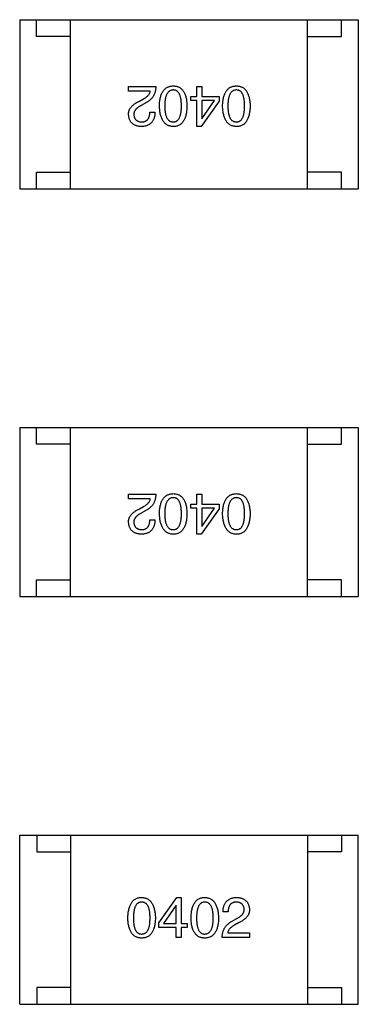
# Model space of a CAD drawing. Header units: millimetres. Extents: x 134 to 283, y 142 to 332.
# Tile 18 of 145: x 170.13 to 171.13, y 191.05 to 193.96. Entities that reach past the tile are written whole.
import ezdxf

# ---------------------------------------------------------------- set-up
doc = ezdxf.new("R2010")
doc.units = ezdxf.units.MM
doc.header["$LTSCALE"] = 0.1
doc.layers.get('0').update_dxf_attribs({"linetype": 'CONTINUOUS'})

msp = doc.modelspace()

# ---------------------------------------------------------------- linework, layer by layer
at = {"color": 7, "linetype": 'Continuous'}
for p, q in [((170.1291, 193.9602), (170.1291, 193.4602)), ((170.1291, 193.9602), (171.1291, 193.9602)), ((170.1791, 193.9102), (170.1791, 193.9602)), ((170.2791, 193.4602), (170.2791, 193.9602)), ((170.9791, 193.4602), (170.9791, 193.9602)), ((171.0791, 193.9102), (171.0791, 193.9602)), ((171.1291, 193.9602), (171.1291, 193.4602)), ((170.2791, 193.9102), (170.1791, 193.9102)), ((170.9791, 193.9102), (171.0791, 193.9102)), ((170.4506, 193.7488), (170.4506, 193.7626)), ((170.4506, 193.7626), (170.5312, 193.7626)), ((170.5148, 193.7488), (170.4506, 193.7488)), ((170.6522, 193.7337), (170.6522, 193.7626)), ((170.6522, 193.7626), (170.6666, 193.7626)), ((170.6666, 193.7626), (170.6666, 193.7337)), ((170.4827, 193.7193), (170.4951, 193.7265)), ((170.5037, 193.716), (170.4879, 193.7069)), ((170.6344, 193.7213), (170.6344, 193.7337)), ((170.6344, 193.7337), (170.6522, 193.7337)), ((170.6522, 193.7213), (170.6344, 193.7213)), ((170.6522, 193.6446), (170.6522, 193.7213)), ((170.7184, 193.7193), (170.6646, 193.6446)), ((170.6666, 193.7337), (170.7184, 193.7337)), ((170.6666, 193.7213), (170.6666, 193.6675)), ((170.7046, 193.7213), (170.6666, 193.7213)), ((170.6672, 193.6675), (170.7046, 193.7213)), ((170.7184, 193.7337), (170.7184, 193.7193)), ((170.5135, 193.6872), (170.5286, 193.6872)), ((170.6666, 193.6675), (170.6672, 193.6675)), ((170.6646, 193.6446), (170.6522, 193.6446)), ((170.1791, 193.4602), (170.1791, 193.5102)), ((170.1791, 193.5102), (170.2791, 193.5102)), ((171.0791, 193.5102), (170.9791, 193.5102)), ((171.0791, 193.4602), (171.0791, 193.5102)), ((170.1291, 193.4602), (171.1291, 193.4602)), ((170.1291, 192.7561), (170.1291, 192.2561)), ((170.1291, 192.7561), (171.1291, 192.7561)), ((170.1791, 192.7061), (170.1791, 192.7561)), ((170.2791, 192.2561), (170.2791, 192.7561)), ((170.9791, 192.2561), (170.9791, 192.7561)), ((171.0791, 192.7061), (171.0791, 192.7561)), ((171.1291, 192.7561), (171.1291, 192.2561)), ((170.2791, 192.7061), (170.1791, 192.7061)), ((170.9791, 192.7061), (171.0791, 192.7061)), ((170.4506, 192.5446), (170.4506, 192.5584)), ((170.4506, 192.5584), (170.5312, 192.5584)), ((170.6522, 192.5296), (170.6522, 192.5584)), ((170.6522, 192.5584), (170.6666, 192.5584)), ((170.6666, 192.5584), (170.6666, 192.5296)), ((170.5148, 192.5446), (170.4506, 192.5446)), ((170.4827, 192.5151), (170.4951, 192.5224)), ((170.6344, 192.5171), (170.6344, 192.5296)), ((170.6344, 192.5296), (170.6522, 192.5296)), ((170.6666, 192.5296), (170.7184, 192.5296)), ((170.7184, 192.5296), (170.7184, 192.5151)), ((170.5037, 192.5119), (170.4879, 192.5027)), ((170.6522, 192.5171), (170.6344, 192.5171)), ((170.6522, 192.4404), (170.6522, 192.5171)), ((170.7184, 192.5151), (170.6646, 192.4404)), ((170.6666, 192.5171), (170.6666, 192.4633)), ((170.7046, 192.5171), (170.6666, 192.5171)), ((170.6672, 192.4633), (170.7046, 192.5171)), ((170.5135, 192.483), (170.5286, 192.483)), ((170.6666, 192.4633), (170.6672, 192.4633)), ((170.6646, 192.4404), (170.6522, 192.4404)), ((170.1791, 192.2561), (170.1791, 192.3061)), ((170.1791, 192.3061), (170.2791, 192.3061)), ((171.0791, 192.3061), (170.9791, 192.3061)), ((171.0791, 192.2561), (171.0791, 192.3061)), ((170.1291, 192.2561), (171.1291, 192.2561)), ((170.1292, 191.0521), (170.1292, 191.5521)), ((170.1292, 191.5521), (171.1292, 191.5521)), ((170.1792, 191.5521), (170.1792, 191.5021)), ((170.2792, 191.5521), (170.2792, 191.0521)), ((170.9792, 191.5521), (170.9792, 191.0521)), ((171.0792, 191.5521), (171.0792, 191.5021)), ((171.1292, 191.0521), (171.1292, 191.5521)), ((170.1792, 191.5021), (170.2792, 191.5021)), ((171.0792, 191.5021), (170.9792, 191.5021)), ((170.5399, 191.293), (170.5936, 191.3678)), ((170.5936, 191.3678), (170.6061, 191.3678)), ((170.6061, 191.3678), (170.6061, 191.2911)), ((170.591, 191.3448), (170.5536, 191.2911)), ((170.5917, 191.3448), (170.591, 191.3448)), ((170.5917, 191.2911), (170.5917, 191.3448)), ((170.7448, 191.3251), (170.7297, 191.3251)), ((170.7546, 191.2963), (170.7703, 191.3055)), ((170.5399, 191.2786), (170.5399, 191.293)), ((170.5917, 191.2786), (170.5399, 191.2786)), ((170.5536, 191.2911), (170.5917, 191.2911)), ((170.5917, 191.2497), (170.5917, 191.2786)), ((170.6061, 191.2911), (170.6238, 191.2911)), ((170.6061, 191.2786), (170.6061, 191.2497)), ((170.6238, 191.2786), (170.6061, 191.2786)), ((170.6238, 191.2911), (170.6238, 191.2786)), ((170.7756, 191.293), (170.7631, 191.2858)), ((170.6061, 191.2497), (170.5917, 191.2497)), ((170.8077, 191.2497), (170.7271, 191.2497)), ((170.7434, 191.2635), (170.8077, 191.2635)), ((170.8077, 191.2635), (170.8077, 191.2497)), ((170.1792, 191.1021), (170.1792, 191.0521)), ((170.2792, 191.1021), (170.1792, 191.1021)), ((170.9792, 191.1021), (171.0792, 191.1021)), ((171.0792, 191.1021), (171.0792, 191.0521)), ((170.1292, 191.0521), (171.1292, 191.0521))]:
    msp.add_line(p, q, dxfattribs=at)
for points, knots in [([(170.4951, 193.7265), (170.4965, 193.7273), (170.4992, 193.7289), (170.503, 193.7315), (170.5062, 193.7342), (170.5089, 193.7369), (170.5112, 193.7397), (170.5129, 193.7427), (170.5142, 193.7457), (170.5146, 193.7478), (170.5148, 193.7488)], [0, 0, 0, 0, 0.158292, 0.304606, 0.440272, 0.565336, 0.681745, 0.791834, 0.896966, 1, 1, 1, 1]), ([(170.5312, 193.7626), (170.5312, 193.7613), (170.5311, 193.7587), (170.5307, 193.7549), (170.5301, 193.7512), (170.5293, 193.7477), (170.5283, 193.7442), (170.5271, 193.741), (170.5257, 193.7379), (170.524, 193.7349), (170.5222, 193.732), (170.5202, 193.7293), (170.5179, 193.7267), (170.5155, 193.7243), (170.5128, 193.722), (170.51, 193.7199), (170.5069, 193.7179), (170.5048, 193.7166), (170.5037, 193.716)], [0, 0, 0, 0, 0.069512, 0.136307, 0.201431, 0.265186, 0.327322, 0.388242, 0.448098, 0.507757, 0.566952, 0.626243, 0.686026, 0.745963, 0.807549, 0.869906, 0.934172, 1, 1, 1, 1]), ([(170.5418, 193.7055), (170.5419, 193.7079), (170.5421, 193.7125), (170.5427, 193.7191), (170.5436, 193.7253), (170.5448, 193.731), (170.5463, 193.7363), (170.5481, 193.7411), (170.5502, 193.7455), (170.5525, 193.7495), (170.5552, 193.753), (170.5583, 193.756), (170.5616, 193.7586), (170.5652, 193.7607), (170.5691, 193.7624), (170.5733, 193.7636), (170.5778, 193.7643), (170.5809, 193.7645), (170.5825, 193.7646)], [0, 0, 0, 0, 0.08769, 0.170218, 0.24749, 0.319818, 0.387758, 0.451391, 0.511445, 0.568185, 0.622681, 0.67526, 0.726746, 0.778428, 0.830764, 0.884397, 0.940866, 1, 1, 1, 1]), ([(170.5825, 193.7528), (170.5815, 193.7527), (170.5795, 193.7526), (170.5767, 193.752), (170.574, 193.751), (170.5716, 193.7496), (170.5693, 193.7479), (170.5672, 193.7458), (170.5654, 193.7434), (170.5637, 193.7406), (170.5623, 193.7374), (170.561, 193.7339), (170.5599, 193.7301), (170.5591, 193.7259), (170.5584, 193.7213), (170.5579, 193.7164), (170.5576, 193.7111), (170.5576, 193.7074), (170.5576, 193.7055)], [0, 0, 0, 0, 0.050879, 0.099377, 0.146973, 0.193618, 0.240619, 0.289461, 0.34047, 0.395283, 0.453059, 0.515633, 0.582666, 0.655287, 0.732971, 0.815933, 0.905166, 1, 1, 1, 1]), ([(170.5825, 193.7646), (170.5841, 193.7645), (170.5872, 193.7643), (170.5917, 193.7636), (170.5959, 193.7624), (170.5998, 193.7607), (170.6034, 193.7586), (170.6067, 193.756), (170.6098, 193.753), (170.6124, 193.7495), (170.6148, 193.7455), (170.6169, 193.7411), (170.6187, 193.7363), (170.6202, 193.731), (170.6214, 193.7253), (170.6223, 193.7191), (170.6229, 193.7125), (170.6231, 193.7079), (170.6232, 193.7055)], [0, 0, 0, 0, 0.059135, 0.115606, 0.169241, 0.221578, 0.273261, 0.324749, 0.377329, 0.431642, 0.488541, 0.548597, 0.612232, 0.680174, 0.752504, 0.829777, 0.912307, 1, 1, 1, 1]), ([(170.6068, 193.7055), (170.6067, 193.7075), (170.6067, 193.7111), (170.6064, 193.7165), (170.606, 193.7215), (170.6053, 193.7261), (170.6044, 193.7303), (170.6034, 193.7342), (170.6022, 193.7378), (170.6008, 193.7409), (170.5992, 193.7437), (170.5974, 193.7461), (170.5954, 193.7482), (170.5932, 193.7498), (170.5908, 193.7512), (170.5882, 193.7521), (170.5854, 193.7526), (170.5835, 193.7527), (170.5825, 193.7528)], [0, 0, 0, 0, 0.096457, 0.187288, 0.27178, 0.350132, 0.423455, 0.491343, 0.554037, 0.612253, 0.666313, 0.717038, 0.764921, 0.811214, 0.856775, 0.902988, 0.950234, 1, 1, 1, 1]), ([(170.7284, 193.7055), (170.7284, 193.7079), (170.7286, 193.7125), (170.7292, 193.7191), (170.7301, 193.7253), (170.7313, 193.731), (170.7328, 193.7363), (170.7346, 193.7411), (170.7367, 193.7455), (170.7391, 193.7495), (170.7418, 193.753), (170.7448, 193.756), (170.7481, 193.7586), (170.7517, 193.7607), (170.7556, 193.7624), (170.7598, 193.7636), (170.7643, 193.7643), (170.7674, 193.7645), (170.769, 193.7646)], [0, 0, 0, 0, 0.08769, 0.170218, 0.24749, 0.319818, 0.387758, 0.451391, 0.511445, 0.568185, 0.622681, 0.67526, 0.726746, 0.778428, 0.830764, 0.884397, 0.940866, 1, 1, 1, 1]), ([(170.769, 193.7528), (170.768, 193.7527), (170.766, 193.7526), (170.7632, 193.752), (170.7605, 193.751), (170.7581, 193.7496), (170.7558, 193.7479), (170.7538, 193.7458), (170.7519, 193.7434), (170.7502, 193.7406), (170.7488, 193.7374), (170.7475, 193.7339), (170.7465, 193.7301), (170.7456, 193.7259), (170.7449, 193.7213), (170.7444, 193.7164), (170.7442, 193.7111), (170.7441, 193.7074), (170.7441, 193.7055)], [0, 0, 0, 0, 0.050879, 0.099377, 0.146973, 0.193618, 0.240619, 0.289461, 0.34047, 0.395283, 0.453059, 0.515633, 0.582666, 0.655287, 0.732971, 0.815933, 0.905166, 1, 1, 1, 1]), ([(170.769, 193.7646), (170.7706, 193.7645), (170.7737, 193.7643), (170.7782, 193.7636), (170.7824, 193.7624), (170.7863, 193.7607), (170.79, 193.7586), (170.7933, 193.756), (170.7963, 193.753), (170.7989, 193.7495), (170.8014, 193.7455), (170.8034, 193.7411), (170.8052, 193.7363), (170.8067, 193.731), (170.8079, 193.7253), (170.8088, 193.7191), (170.8094, 193.7125), (170.8096, 193.7079), (170.8097, 193.7055)], [0, 0, 0, 0, 0.059135, 0.115606, 0.169241, 0.221578, 0.273261, 0.324749, 0.377329, 0.431642, 0.488541, 0.548597, 0.612232, 0.680174, 0.752504, 0.829777, 0.912307, 1, 1, 1, 1]), ([(170.7933, 193.7055), (170.7933, 193.7075), (170.7932, 193.7111), (170.7929, 193.7165), (170.7925, 193.7215), (170.7918, 193.7261), (170.791, 193.7303), (170.79, 193.7342), (170.7887, 193.7378), (170.7873, 193.7409), (170.7857, 193.7437), (170.7839, 193.7461), (170.7819, 193.7482), (170.7797, 193.7498), (170.7773, 193.7512), (170.7747, 193.7521), (170.7719, 193.7526), (170.77, 193.7527), (170.769, 193.7528)], [0, 0, 0, 0, 0.096457, 0.187288, 0.27178, 0.350132, 0.423455, 0.491343, 0.554037, 0.612253, 0.666313, 0.717038, 0.764921, 0.811214, 0.856775, 0.902988, 0.950234, 1, 1, 1, 1]), ([(170.4506, 193.68), (170.4505, 193.681), (170.4505, 193.6829), (170.4507, 193.6859), (170.4512, 193.6888), (170.452, 193.6916), (170.4531, 193.6943), (170.4544, 193.6969), (170.456, 193.6995), (170.4579, 193.702), (170.4601, 193.7044), (170.4625, 193.7068), (170.4652, 193.7091), (170.4682, 193.7113), (170.4714, 193.7134), (170.4749, 193.7155), (170.4787, 193.7175), (170.4813, 193.7187), (170.4827, 193.7193)], [0, 0, 0, 0, 0.055083, 0.109453, 0.162685, 0.21614, 0.26961, 0.324284, 0.380202, 0.437433, 0.497084, 0.559152, 0.624288, 0.692446, 0.763862, 0.838743, 0.917269, 1, 1, 1, 1]), ([(170.4879, 193.7069), (170.487, 193.7064), (170.4852, 193.7054), (170.4826, 193.7039), (170.4802, 193.7023), (170.478, 193.7008), (170.476, 193.6991), (170.4741, 193.6975), (170.4725, 193.6958), (170.4711, 193.6941), (170.4698, 193.6924), (170.4687, 193.6906), (170.4678, 193.6888), (170.4671, 193.687), (170.4666, 193.6851), (170.4663, 193.6832), (170.4662, 193.6813), (170.4663, 193.68), (170.4663, 193.6793)], [0, 0, 0, 0, 0.084365, 0.165386, 0.24176, 0.314729, 0.38433, 0.449952, 0.513164, 0.5734, 0.630824, 0.68644, 0.740136, 0.792605, 0.844515, 0.896112, 0.947763, 1, 1, 1, 1]), ([(170.5286, 193.6872), (170.5285, 193.6855), (170.5284, 193.6823), (170.5279, 193.6776), (170.527, 193.6732), (170.5259, 193.6691), (170.5244, 193.6653), (170.5226, 193.6618), (170.5205, 193.6587), (170.5181, 193.6558), (170.5154, 193.6533), (170.5124, 193.6511), (170.5091, 193.6492), (170.5054, 193.6476), (170.5015, 193.6464), (170.4972, 193.6454), (170.4927, 193.6448), (170.4895, 193.6446), (170.4879, 193.6446)], [0, 0, 0, 0, 0.074935, 0.145873, 0.212498, 0.27598, 0.33603, 0.394042, 0.450372, 0.505546, 0.560812, 0.616481, 0.673265, 0.732328, 0.7938, 0.858943, 0.92718, 1, 1, 1, 1]), ([(170.4899, 193.6583), (170.4908, 193.6584), (170.4926, 193.6584), (170.4953, 193.6588), (170.4977, 193.6593), (170.5, 193.6601), (170.5021, 193.6611), (170.504, 193.6623), (170.5058, 193.6638), (170.5073, 193.6655), (170.5087, 193.6675), (170.5099, 193.6696), (170.5109, 193.672), (170.5118, 193.6746), (170.5125, 193.6774), (170.513, 193.6805), (170.5134, 193.6838), (170.5135, 193.686), (170.5135, 193.6872)], [0, 0, 0, 0, 0.065945, 0.127767, 0.186553, 0.242898, 0.297728, 0.351599, 0.404854, 0.459191, 0.515338, 0.573322, 0.634405, 0.698538, 0.767039, 0.84022, 0.917406, 1, 1, 1, 1]), ([(170.5825, 193.6446), (170.5809, 193.6447), (170.5779, 193.6448), (170.5734, 193.6457), (170.5693, 193.647), (170.5654, 193.6488), (170.5618, 193.651), (170.5586, 193.6537), (170.5556, 193.6569), (170.5529, 193.6605), (170.5505, 193.6645), (170.5484, 193.6691), (170.5466, 193.674), (170.545, 193.6795), (170.5438, 193.6853), (170.5428, 193.6917), (170.5422, 193.6985), (170.5419, 193.7031), (170.5418, 193.7055)], [0, 0, 0, 0, 0.057415, 0.112361, 0.16496, 0.216437, 0.267441, 0.318839, 0.371478, 0.426325, 0.483626, 0.544235, 0.608673, 0.677374, 0.750405, 0.828394, 0.911525, 1, 1, 1, 1]), ([(170.5576, 193.7055), (170.5576, 193.7036), (170.5576, 193.7), (170.5579, 193.6946), (170.5584, 193.6896), (170.5591, 193.685), (170.5599, 193.6807), (170.561, 193.6769), (170.5623, 193.6733), (170.5637, 193.6702), (170.5654, 193.6674), (170.5672, 193.665), (170.5693, 193.6629), (170.5715, 193.6612), (170.574, 193.6599), (170.5767, 193.659), (170.5795, 193.6585), (170.5815, 193.6584), (170.5825, 193.6583)], [0, 0, 0, 0, 0.095719, 0.185854, 0.269738, 0.347952, 0.420315, 0.487894, 0.550245, 0.608186, 0.662454, 0.713283, 0.761375, 0.808209, 0.854301, 0.901312, 0.949396, 1, 1, 1, 1]), ([(170.5825, 193.6583), (170.5835, 193.6584), (170.5854, 193.6585), (170.5882, 193.659), (170.5908, 193.6599), (170.5932, 193.6612), (170.5954, 193.6629), (170.5974, 193.665), (170.5992, 193.6674), (170.6008, 193.6702), (170.6022, 193.6733), (170.6034, 193.6768), (170.6044, 193.6807), (170.6053, 193.685), (170.606, 193.6896), (170.6064, 193.6946), (170.6067, 193.7), (170.6067, 193.7036), (170.6068, 193.7055)], [0, 0, 0, 0, 0.049764, 0.097007, 0.143217, 0.188577, 0.235116, 0.282997, 0.333719, 0.387776, 0.445989, 0.508679, 0.576563, 0.649481, 0.728235, 0.812722, 0.903548, 1, 1, 1, 1]), ([(170.6232, 193.7055), (170.6231, 193.7031), (170.6229, 193.6984), (170.6223, 193.6915), (170.6214, 193.6851), (170.6202, 193.6792), (170.6187, 193.6738), (170.6169, 193.6688), (170.6148, 193.6642), (170.6124, 193.6602), (170.6098, 193.6565), (170.6067, 193.6534), (170.6034, 193.6507), (170.5998, 193.6485), (170.5959, 193.6468), (170.5917, 193.6455), (170.5872, 193.6448), (170.5841, 193.6446), (170.5825, 193.6446)], [0, 0, 0, 0, 0.088823, 0.172287, 0.250296, 0.323438, 0.392244, 0.456221, 0.516635, 0.573871, 0.628, 0.680335, 0.731489, 0.782557, 0.834044, 0.886738, 0.942089, 1, 1, 1, 1]), ([(170.769, 193.6446), (170.7675, 193.6447), (170.7644, 193.6448), (170.76, 193.6457), (170.7558, 193.647), (170.7519, 193.6488), (170.7484, 193.651), (170.7451, 193.6537), (170.7421, 193.6569), (170.7394, 193.6605), (170.737, 193.6645), (170.7349, 193.6691), (170.7331, 193.674), (170.7316, 193.6795), (170.7303, 193.6853), (170.7294, 193.6917), (170.7287, 193.6985), (170.7285, 193.7031), (170.7284, 193.7055)], [0, 0, 0, 0, 0.057415, 0.112361, 0.16496, 0.216437, 0.267441, 0.318839, 0.371478, 0.426325, 0.483626, 0.544235, 0.608673, 0.677374, 0.750405, 0.828394, 0.911525, 1, 1, 1, 1]), ([(170.7441, 193.7055), (170.7441, 193.7036), (170.7442, 193.7), (170.7444, 193.6946), (170.7449, 193.6896), (170.7456, 193.685), (170.7465, 193.6807), (170.7475, 193.6769), (170.7488, 193.6733), (170.7502, 193.6702), (170.7519, 193.6674), (170.7538, 193.665), (170.7558, 193.6629), (170.7581, 193.6612), (170.7605, 193.6599), (170.7632, 193.659), (170.7661, 193.6585), (170.768, 193.6584), (170.769, 193.6583)], [0, 0, 0, 0, 0.095719, 0.185854, 0.269738, 0.347952, 0.420315, 0.487894, 0.550245, 0.608186, 0.662454, 0.713283, 0.761375, 0.808209, 0.854301, 0.901312, 0.949396, 1, 1, 1, 1]), ([(170.769, 193.6583), (170.77, 193.6584), (170.7719, 193.6585), (170.7747, 193.659), (170.7773, 193.6599), (170.7797, 193.6612), (170.7819, 193.6629), (170.7839, 193.665), (170.7857, 193.6674), (170.7873, 193.6702), (170.7887, 193.6733), (170.79, 193.6768), (170.791, 193.6807), (170.7919, 193.685), (170.7925, 193.6896), (170.7929, 193.6946), (170.7932, 193.7), (170.7933, 193.7036), (170.7933, 193.7055)], [0, 0, 0, 0, 0.049764, 0.097007, 0.143217, 0.188577, 0.235116, 0.282997, 0.333719, 0.387776, 0.445989, 0.508679, 0.576563, 0.649481, 0.728235, 0.812722, 0.903548, 1, 1, 1, 1]), ([(170.8097, 193.7055), (170.8096, 193.7031), (170.8094, 193.6984), (170.8088, 193.6915), (170.8079, 193.6851), (170.8067, 193.6792), (170.8052, 193.6738), (170.8034, 193.6688), (170.8014, 193.6642), (170.799, 193.6602), (170.7963, 193.6565), (170.7933, 193.6534), (170.79, 193.6507), (170.7863, 193.6485), (170.7824, 193.6468), (170.7782, 193.6455), (170.7737, 193.6448), (170.7706, 193.6446), (170.769, 193.6446)], [0, 0, 0, 0, 0.088823, 0.172287, 0.250296, 0.323438, 0.392244, 0.456221, 0.516635, 0.573871, 0.628, 0.680335, 0.731489, 0.782557, 0.834044, 0.886738, 0.942089, 1, 1, 1, 1]), ([(170.4879, 193.6446), (170.4865, 193.6447), (170.4837, 193.6449), (170.4797, 193.6455), (170.4759, 193.6464), (170.4723, 193.6474), (170.4691, 193.6488), (170.4661, 193.6504), (170.4633, 193.6523), (170.4608, 193.6543), (170.4586, 193.6567), (170.4567, 193.6593), (170.455, 193.6621), (170.4536, 193.6652), (170.4524, 193.6686), (170.4515, 193.6722), (170.4509, 193.676), (170.4507, 193.6786), (170.4506, 193.68)], [0, 0, 0, 0, 0.074847, 0.14558, 0.212628, 0.276599, 0.337792, 0.396608, 0.453638, 0.509854, 0.565589, 0.621545, 0.678777, 0.737222, 0.798388, 0.862259, 0.929312, 1, 1, 1, 1]), ([(170.4663, 193.6793), (170.4664, 193.6785), (170.4665, 193.6769), (170.4669, 193.6746), (170.4675, 193.6724), (170.4682, 193.6704), (170.4691, 193.6685), (170.4702, 193.6668), (170.4714, 193.6653), (170.4728, 193.6639), (170.4744, 193.6626), (170.4761, 193.6615), (170.478, 193.6606), (170.4801, 193.6598), (170.4823, 193.6593), (170.4847, 193.6587), (170.4872, 193.6585), (170.489, 193.6584), (170.4899, 193.6583)], [0, 0, 0, 0, 0.069456, 0.136175, 0.198596, 0.258993, 0.316838, 0.37342, 0.428889, 0.48454, 0.540119, 0.597644, 0.65702, 0.718534, 0.783117, 0.851564, 0.923888, 1, 1, 1, 1]), ([(170.5312, 192.5584), (170.5312, 192.5571), (170.5311, 192.5545), (170.5307, 192.5507), (170.5301, 192.547), (170.5293, 192.5435), (170.5283, 192.5401), (170.5271, 192.5368), (170.5257, 192.5337), (170.524, 192.5307), (170.5222, 192.5278), (170.5202, 192.5251), (170.5179, 192.5226), (170.5155, 192.5201), (170.5128, 192.5178), (170.51, 192.5157), (170.5069, 192.5137), (170.5048, 192.5125), (170.5037, 192.5119)], [0, 0, 0, 0, 0.069512, 0.136307, 0.201431, 0.265186, 0.327322, 0.388242, 0.448098, 0.507757, 0.566952, 0.626243, 0.686026, 0.745963, 0.807549, 0.869906, 0.934172, 1, 1, 1, 1]), ([(170.5418, 192.5014), (170.5419, 192.5037), (170.5421, 192.5083), (170.5427, 192.5149), (170.5436, 192.5211), (170.5448, 192.5268), (170.5463, 192.5321), (170.5481, 192.537), (170.5502, 192.5414), (170.5525, 192.5453), (170.5552, 192.5488), (170.5583, 192.5518), (170.5616, 192.5544), (170.5652, 192.5565), (170.5691, 192.5582), (170.5733, 192.5594), (170.5778, 192.5602), (170.5809, 192.5603), (170.5825, 192.5604)], [0, 0, 0, 0, 0.08769, 0.170218, 0.24749, 0.319818, 0.387758, 0.451391, 0.511445, 0.568185, 0.622681, 0.67526, 0.726746, 0.778428, 0.830764, 0.884397, 0.940866, 1, 1, 1, 1]), ([(170.5825, 192.5486), (170.5815, 192.5485), (170.5795, 192.5484), (170.5767, 192.5478), (170.574, 192.5468), (170.5716, 192.5454), (170.5693, 192.5437), (170.5672, 192.5416), (170.5654, 192.5392), (170.5637, 192.5364), (170.5623, 192.5333), (170.561, 192.5298), (170.5599, 192.5259), (170.5591, 192.5217), (170.5584, 192.5171), (170.5579, 192.5122), (170.5576, 192.5069), (170.5576, 192.5032), (170.5576, 192.5014)], [0, 0, 0, 0, 0.050879, 0.099377, 0.146973, 0.193618, 0.240619, 0.289461, 0.34047, 0.395283, 0.453059, 0.515633, 0.582666, 0.655287, 0.732971, 0.815933, 0.905166, 1, 1, 1, 1]), ([(170.5825, 192.5604), (170.5841, 192.5603), (170.5872, 192.5602), (170.5917, 192.5594), (170.5959, 192.5582), (170.5998, 192.5565), (170.6034, 192.5544), (170.6067, 192.5518), (170.6098, 192.5488), (170.6124, 192.5453), (170.6148, 192.5414), (170.6169, 192.537), (170.6187, 192.5321), (170.6202, 192.5268), (170.6214, 192.5211), (170.6223, 192.5149), (170.6229, 192.5083), (170.6231, 192.5037), (170.6232, 192.5014)], [0, 0, 0, 0, 0.059135, 0.115606, 0.169241, 0.221578, 0.273261, 0.324749, 0.377329, 0.431642, 0.488541, 0.548597, 0.612232, 0.680174, 0.752504, 0.829777, 0.912307, 1, 1, 1, 1]), ([(170.6068, 192.5014), (170.6067, 192.5033), (170.6067, 192.507), (170.6064, 192.5123), (170.606, 192.5173), (170.6053, 192.5219), (170.6044, 192.5262), (170.6034, 192.5301), (170.6022, 192.5336), (170.6008, 192.5367), (170.5992, 192.5395), (170.5974, 192.542), (170.5954, 192.544), (170.5932, 192.5457), (170.5908, 192.547), (170.5882, 192.5479), (170.5854, 192.5485), (170.5835, 192.5485), (170.5825, 192.5486)], [0, 0, 0, 0, 0.096457, 0.187288, 0.27178, 0.350132, 0.423455, 0.491343, 0.554037, 0.612253, 0.666313, 0.717038, 0.764921, 0.811214, 0.856775, 0.902988, 0.950234, 1, 1, 1, 1]), ([(170.7284, 192.5014), (170.7284, 192.5037), (170.7286, 192.5083), (170.7292, 192.5149), (170.7301, 192.5211), (170.7313, 192.5268), (170.7328, 192.5321), (170.7346, 192.537), (170.7367, 192.5414), (170.7391, 192.5453), (170.7418, 192.5488), (170.7448, 192.5518), (170.7481, 192.5544), (170.7517, 192.5565), (170.7556, 192.5582), (170.7598, 192.5594), (170.7643, 192.5602), (170.7674, 192.5603), (170.769, 192.5604)], [0, 0, 0, 0, 0.08769, 0.170218, 0.24749, 0.319818, 0.387758, 0.451391, 0.511445, 0.568185, 0.622681, 0.67526, 0.726746, 0.778428, 0.830764, 0.884397, 0.940866, 1, 1, 1, 1]), ([(170.769, 192.5486), (170.768, 192.5485), (170.766, 192.5484), (170.7632, 192.5478), (170.7605, 192.5468), (170.7581, 192.5454), (170.7558, 192.5437), (170.7538, 192.5416), (170.7519, 192.5392), (170.7502, 192.5364), (170.7488, 192.5333), (170.7475, 192.5298), (170.7465, 192.5259), (170.7456, 192.5217), (170.7449, 192.5171), (170.7444, 192.5122), (170.7442, 192.5069), (170.7441, 192.5032), (170.7441, 192.5014)], [0, 0, 0, 0, 0.050879, 0.099377, 0.146973, 0.193618, 0.240619, 0.289461, 0.34047, 0.395283, 0.453059, 0.515633, 0.582666, 0.655287, 0.732971, 0.815933, 0.905166, 1, 1, 1, 1]), ([(170.769, 192.5604), (170.7706, 192.5603), (170.7737, 192.5602), (170.7782, 192.5594), (170.7824, 192.5582), (170.7863, 192.5565), (170.79, 192.5544), (170.7933, 192.5518), (170.7963, 192.5488), (170.7989, 192.5453), (170.8014, 192.5414), (170.8034, 192.537), (170.8052, 192.5321), (170.8067, 192.5268), (170.8079, 192.5211), (170.8088, 192.5149), (170.8094, 192.5083), (170.8096, 192.5037), (170.8097, 192.5014)], [0, 0, 0, 0, 0.059135, 0.115606, 0.169241, 0.221578, 0.273261, 0.324749, 0.377329, 0.431642, 0.488541, 0.548597, 0.612232, 0.680174, 0.752504, 0.829777, 0.912307, 1, 1, 1, 1]), ([(170.7933, 192.5014), (170.7933, 192.5033), (170.7932, 192.507), (170.7929, 192.5123), (170.7925, 192.5173), (170.7918, 192.5219), (170.791, 192.5262), (170.79, 192.5301), (170.7887, 192.5336), (170.7873, 192.5367), (170.7857, 192.5395), (170.7839, 192.542), (170.7819, 192.544), (170.7797, 192.5457), (170.7773, 192.547), (170.7747, 192.5479), (170.7719, 192.5485), (170.77, 192.5485), (170.769, 192.5486)], [0, 0, 0, 0, 0.096457, 0.187288, 0.27178, 0.350132, 0.423455, 0.491343, 0.554037, 0.612253, 0.666313, 0.717038, 0.764921, 0.811214, 0.856775, 0.902988, 0.950234, 1, 1, 1, 1]), ([(170.4951, 192.5224), (170.4965, 192.5232), (170.4992, 192.5247), (170.503, 192.5273), (170.5062, 192.53), (170.5089, 192.5327), (170.5112, 192.5356), (170.5129, 192.5385), (170.5142, 192.5415), (170.5146, 192.5436), (170.5148, 192.5446)], [0, 0, 0, 0, 0.158292, 0.304606, 0.440272, 0.565336, 0.681745, 0.791834, 0.896966, 1, 1, 1, 1]), ([(170.4506, 192.4758), (170.4505, 192.4768), (170.4505, 192.4788), (170.4507, 192.4817), (170.4512, 192.4846), (170.452, 192.4874), (170.4531, 192.4901), (170.4544, 192.4927), (170.456, 192.4953), (170.4579, 192.4978), (170.4601, 192.5002), (170.4625, 192.5026), (170.4652, 192.5049), (170.4682, 192.5071), (170.4714, 192.5092), (170.4749, 192.5113), (170.4787, 192.5133), (170.4813, 192.5145), (170.4827, 192.5151)], [0, 0, 0, 0, 0.055083, 0.109453, 0.162685, 0.21614, 0.26961, 0.324284, 0.380202, 0.437433, 0.497084, 0.559152, 0.624288, 0.692446, 0.763862, 0.838743, 0.917269, 1, 1, 1, 1]), ([(170.4879, 192.5027), (170.487, 192.5022), (170.4852, 192.5012), (170.4826, 192.4997), (170.4802, 192.4982), (170.478, 192.4966), (170.476, 192.495), (170.4741, 192.4933), (170.4725, 192.4917), (170.4711, 192.4899), (170.4698, 192.4882), (170.4687, 192.4864), (170.4678, 192.4846), (170.4671, 192.4828), (170.4666, 192.4809), (170.4663, 192.479), (170.4662, 192.4771), (170.4663, 192.4758), (170.4663, 192.4751)], [0, 0, 0, 0, 0.084365, 0.165386, 0.24176, 0.314729, 0.38433, 0.449952, 0.513164, 0.5734, 0.630824, 0.68644, 0.740136, 0.792605, 0.844515, 0.896112, 0.947763, 1, 1, 1, 1]), ([(170.5825, 192.4404), (170.5809, 192.4405), (170.5779, 192.4407), (170.5734, 192.4415), (170.5693, 192.4428), (170.5654, 192.4446), (170.5618, 192.4468), (170.5586, 192.4495), (170.5556, 192.4527), (170.5529, 192.4563), (170.5505, 192.4604), (170.5484, 192.4649), (170.5466, 192.4699), (170.545, 192.4753), (170.5438, 192.4812), (170.5428, 192.4875), (170.5422, 192.4943), (170.5419, 192.499), (170.5418, 192.5014)], [0, 0, 0, 0, 0.057415, 0.112361, 0.16496, 0.216437, 0.267441, 0.318839, 0.371478, 0.426325, 0.483626, 0.544235, 0.608673, 0.677374, 0.750405, 0.828394, 0.911525, 1, 1, 1, 1]), ([(170.5576, 192.5014), (170.5576, 192.4995), (170.5576, 192.4958), (170.5579, 192.4904), (170.5584, 192.4854), (170.5591, 192.4808), (170.5599, 192.4766), (170.561, 192.4727), (170.5623, 192.4692), (170.5637, 192.466), (170.5654, 192.4632), (170.5672, 192.4608), (170.5693, 192.4587), (170.5715, 192.457), (170.574, 192.4557), (170.5767, 192.4548), (170.5795, 192.4543), (170.5815, 192.4542), (170.5825, 192.4542)], [0, 0, 0, 0, 0.095719, 0.185854, 0.269738, 0.347952, 0.420315, 0.487894, 0.550245, 0.608186, 0.662454, 0.713283, 0.761375, 0.808209, 0.854301, 0.901312, 0.949396, 1, 1, 1, 1]), ([(170.5825, 192.4542), (170.5835, 192.4542), (170.5854, 192.4543), (170.5882, 192.4548), (170.5908, 192.4557), (170.5932, 192.457), (170.5954, 192.4587), (170.5974, 192.4608), (170.5992, 192.4632), (170.6008, 192.466), (170.6022, 192.4692), (170.6034, 192.4727), (170.6044, 192.4766), (170.6053, 192.4808), (170.606, 192.4854), (170.6064, 192.4904), (170.6067, 192.4958), (170.6067, 192.4995), (170.6068, 192.5014)], [0, 0, 0, 0, 0.049764, 0.097007, 0.143217, 0.188577, 0.235116, 0.282997, 0.333719, 0.387776, 0.445989, 0.508679, 0.576563, 0.649481, 0.728235, 0.812722, 0.903548, 1, 1, 1, 1]), ([(170.6232, 192.5014), (170.6231, 192.4989), (170.6229, 192.4942), (170.6223, 192.4874), (170.6214, 192.481), (170.6202, 192.475), (170.6187, 192.4696), (170.6169, 192.4646), (170.6148, 192.46), (170.6124, 192.456), (170.6098, 192.4524), (170.6067, 192.4492), (170.6034, 192.4466), (170.5998, 192.4443), (170.5959, 192.4427), (170.5917, 192.4414), (170.5872, 192.4406), (170.5841, 192.4405), (170.5825, 192.4404)], [0, 0, 0, 0, 0.088823, 0.172287, 0.250296, 0.323438, 0.392244, 0.456221, 0.516635, 0.573871, 0.628, 0.680335, 0.731489, 0.782557, 0.834044, 0.886738, 0.942089, 1, 1, 1, 1]), ([(170.769, 192.4404), (170.7675, 192.4405), (170.7644, 192.4407), (170.76, 192.4415), (170.7558, 192.4428), (170.7519, 192.4446), (170.7484, 192.4468), (170.7451, 192.4495), (170.7421, 192.4527), (170.7394, 192.4563), (170.737, 192.4604), (170.7349, 192.4649), (170.7331, 192.4699), (170.7316, 192.4753), (170.7303, 192.4812), (170.7294, 192.4875), (170.7287, 192.4943), (170.7285, 192.499), (170.7284, 192.5014)], [0, 0, 0, 0, 0.057415, 0.112361, 0.16496, 0.216437, 0.267441, 0.318839, 0.371478, 0.426325, 0.483626, 0.544235, 0.608673, 0.677374, 0.750405, 0.828394, 0.911525, 1, 1, 1, 1]), ([(170.7441, 192.5014), (170.7441, 192.4995), (170.7442, 192.4958), (170.7444, 192.4904), (170.7449, 192.4854), (170.7456, 192.4808), (170.7465, 192.4766), (170.7475, 192.4727), (170.7488, 192.4692), (170.7502, 192.466), (170.7519, 192.4632), (170.7538, 192.4608), (170.7558, 192.4587), (170.7581, 192.457), (170.7605, 192.4557), (170.7632, 192.4548), (170.7661, 192.4543), (170.768, 192.4542), (170.769, 192.4542)], [0, 0, 0, 0, 0.095719, 0.185854, 0.269738, 0.347952, 0.420315, 0.487894, 0.550245, 0.608186, 0.662454, 0.713283, 0.761375, 0.808209, 0.854301, 0.901312, 0.949396, 1, 1, 1, 1]), ([(170.769, 192.4542), (170.77, 192.4542), (170.7719, 192.4543), (170.7747, 192.4548), (170.7773, 192.4557), (170.7797, 192.457), (170.7819, 192.4587), (170.7839, 192.4608), (170.7857, 192.4632), (170.7873, 192.466), (170.7887, 192.4692), (170.79, 192.4727), (170.791, 192.4766), (170.7919, 192.4808), (170.7925, 192.4854), (170.7929, 192.4904), (170.7932, 192.4958), (170.7933, 192.4995), (170.7933, 192.5014)], [0, 0, 0, 0, 0.049764, 0.097007, 0.143217, 0.188577, 0.235116, 0.282997, 0.333719, 0.387776, 0.445989, 0.508679, 0.576563, 0.649481, 0.728235, 0.812722, 0.903548, 1, 1, 1, 1]), ([(170.8097, 192.5014), (170.8096, 192.4989), (170.8094, 192.4942), (170.8088, 192.4874), (170.8079, 192.481), (170.8067, 192.475), (170.8052, 192.4696), (170.8034, 192.4646), (170.8014, 192.46), (170.799, 192.456), (170.7963, 192.4524), (170.7933, 192.4492), (170.79, 192.4466), (170.7863, 192.4443), (170.7824, 192.4427), (170.7782, 192.4414), (170.7737, 192.4406), (170.7706, 192.4405), (170.769, 192.4404)], [0, 0, 0, 0, 0.088823, 0.172287, 0.250296, 0.323438, 0.392244, 0.456221, 0.516635, 0.573871, 0.628, 0.680335, 0.731489, 0.782557, 0.834044, 0.886738, 0.942089, 1, 1, 1, 1]), ([(170.4879, 192.4404), (170.4865, 192.4405), (170.4837, 192.4407), (170.4797, 192.4413), (170.4759, 192.4422), (170.4723, 192.4432), (170.4691, 192.4446), (170.4661, 192.4462), (170.4633, 192.4481), (170.4608, 192.4502), (170.4586, 192.4525), (170.4567, 192.4551), (170.455, 192.458), (170.4536, 192.4611), (170.4524, 192.4644), (170.4515, 192.468), (170.4509, 192.4718), (170.4507, 192.4744), (170.4506, 192.4758)], [0, 0, 0, 0, 0.074847, 0.14558, 0.212628, 0.276599, 0.337792, 0.396608, 0.453638, 0.509854, 0.565589, 0.621545, 0.678777, 0.737222, 0.798388, 0.862259, 0.929312, 1, 1, 1, 1]), ([(170.4663, 192.4751), (170.4664, 192.4743), (170.4665, 192.4727), (170.4669, 192.4704), (170.4675, 192.4682), (170.4682, 192.4662), (170.4691, 192.4644), (170.4702, 192.4626), (170.4714, 192.4611), (170.4728, 192.4597), (170.4744, 192.4585), (170.4761, 192.4574), (170.478, 192.4565), (170.4801, 192.4557), (170.4823, 192.4551), (170.4847, 192.4546), (170.4872, 192.4543), (170.489, 192.4542), (170.4899, 192.4542)], [0, 0, 0, 0, 0.069456, 0.136175, 0.198596, 0.258993, 0.316838, 0.37342, 0.428889, 0.48454, 0.540119, 0.597644, 0.65702, 0.718534, 0.783117, 0.851564, 0.923888, 1, 1, 1, 1]), ([(170.5286, 192.483), (170.5285, 192.4813), (170.5284, 192.4781), (170.5279, 192.4734), (170.527, 192.469), (170.5259, 192.4649), (170.5244, 192.4611), (170.5226, 192.4576), (170.5205, 192.4545), (170.5181, 192.4517), (170.5154, 192.4491), (170.5124, 192.4469), (170.5091, 192.445), (170.5054, 192.4435), (170.5015, 192.4422), (170.4972, 192.4413), (170.4927, 192.4406), (170.4895, 192.4405), (170.4879, 192.4404)], [0, 0, 0, 0, 0.074935, 0.145873, 0.212498, 0.27598, 0.33603, 0.394042, 0.450372, 0.505546, 0.560812, 0.616481, 0.673265, 0.732328, 0.7938, 0.858943, 0.92718, 1, 1, 1, 1]), ([(170.4899, 192.4542), (170.4908, 192.4542), (170.4926, 192.4542), (170.4953, 192.4546), (170.4977, 192.4551), (170.5, 192.4559), (170.5021, 192.4569), (170.504, 192.4582), (170.5058, 192.4596), (170.5073, 192.4614), (170.5087, 192.4633), (170.5099, 192.4654), (170.5109, 192.4678), (170.5118, 192.4704), (170.5125, 192.4733), (170.513, 192.4763), (170.5134, 192.4796), (170.5135, 192.4818), (170.5135, 192.483)], [0, 0, 0, 0, 0.065945, 0.127767, 0.186553, 0.242898, 0.297728, 0.351599, 0.404854, 0.459191, 0.515338, 0.573322, 0.634405, 0.698538, 0.767039, 0.84022, 0.917406, 1, 1, 1, 1]), ([(170.4486, 191.3068), (170.4487, 191.3092), (170.4488, 191.314), (170.4494, 191.3208), (170.4503, 191.3272), (170.4515, 191.3331), (170.453, 191.3386), (170.4548, 191.3436), (170.4569, 191.3481), (170.4593, 191.3522), (170.462, 191.3558), (170.465, 191.3589), (170.4683, 191.3616), (170.4719, 191.3638), (170.4758, 191.3655), (170.48, 191.3668), (170.4845, 191.3676), (170.4876, 191.3677), (170.4892, 191.3678)], [0, 0, 0, 0, 0.088823, 0.172287, 0.250296, 0.323438, 0.392244, 0.456221, 0.516635, 0.573871, 0.628, 0.680335, 0.731489, 0.782557, 0.834044, 0.886738, 0.942089, 1, 1, 1, 1]), ([(170.4892, 191.3678), (170.4908, 191.3677), (170.4939, 191.3675), (170.4983, 191.3666), (170.5025, 191.3653), (170.5063, 191.3636), (170.5099, 191.3613), (170.5132, 191.3586), (170.5162, 191.3555), (170.5189, 191.3519), (170.5213, 191.3478), (170.5234, 191.3433), (170.5252, 191.3383), (170.5267, 191.3329), (170.5279, 191.327), (170.5289, 191.3207), (170.5296, 191.3139), (170.5298, 191.3092), (170.5299, 191.3068)], [0, 0, 0, 0, 0.057415, 0.112361, 0.16496, 0.216437, 0.267441, 0.318839, 0.371478, 0.426325, 0.483626, 0.544235, 0.608673, 0.677374, 0.750405, 0.828394, 0.911525, 1, 1, 1, 1]), ([(170.6351, 191.3068), (170.6352, 191.3092), (170.6353, 191.314), (170.636, 191.3208), (170.6368, 191.3272), (170.6381, 191.3331), (170.6395, 191.3386), (170.6413, 191.3436), (170.6434, 191.3481), (170.6458, 191.3522), (170.6485, 191.3558), (170.6515, 191.3589), (170.6548, 191.3616), (170.6584, 191.3638), (170.6624, 191.3655), (170.6666, 191.3668), (170.6711, 191.3676), (170.6742, 191.3677), (170.6758, 191.3678)], [0, 0, 0, 0, 0.088823, 0.172287, 0.250296, 0.323438, 0.392244, 0.456221, 0.516635, 0.573871, 0.628, 0.680335, 0.731489, 0.782557, 0.834044, 0.886738, 0.942089, 1, 1, 1, 1]), ([(170.6758, 191.3678), (170.6773, 191.3677), (170.6804, 191.3675), (170.6848, 191.3666), (170.689, 191.3653), (170.6928, 191.3636), (170.6964, 191.3613), (170.6997, 191.3586), (170.7027, 191.3555), (170.7054, 191.3519), (170.7078, 191.3478), (170.7099, 191.3433), (170.7117, 191.3383), (170.7132, 191.3329), (170.7145, 191.327), (170.7154, 191.3207), (170.7161, 191.3139), (170.7163, 191.3092), (170.7164, 191.3068)], [0, 0, 0, 0, 0.057415, 0.112361, 0.16496, 0.216437, 0.267441, 0.318839, 0.371478, 0.426325, 0.483626, 0.544235, 0.608673, 0.677374, 0.750405, 0.828394, 0.911525, 1, 1, 1, 1]), ([(170.7297, 191.3251), (170.7297, 191.3268), (170.7298, 191.3301), (170.7304, 191.3348), (170.7312, 191.3392), (170.7324, 191.3433), (170.7338, 191.347), (170.7356, 191.3505), (170.7377, 191.3537), (170.7401, 191.3565), (170.7428, 191.359), (170.7459, 191.3612), (170.7492, 191.3631), (170.7528, 191.3647), (170.7568, 191.366), (170.761, 191.3669), (170.7656, 191.3675), (170.7687, 191.3677), (170.7703, 191.3678)], [0, 0, 0, 0, 0.074935, 0.145873, 0.212498, 0.27598, 0.33603, 0.394042, 0.450372, 0.505546, 0.560812, 0.616481, 0.673265, 0.732328, 0.7938, 0.858943, 0.92718, 1, 1, 1, 1]), ([(170.7703, 191.3678), (170.7718, 191.3677), (170.7746, 191.3675), (170.7786, 191.3669), (170.7824, 191.366), (170.7859, 191.3649), (170.7892, 191.3635), (170.7922, 191.3619), (170.7949, 191.3601), (170.7974, 191.358), (170.7996, 191.3556), (170.8016, 191.353), (170.8033, 191.3502), (170.8047, 191.3471), (170.8059, 191.3438), (170.8068, 191.3402), (170.8074, 191.3364), (170.8076, 191.3337), (170.8077, 191.3324)], [0, 0, 0, 0, 0.074847, 0.14558, 0.212628, 0.276599, 0.337792, 0.396608, 0.453638, 0.509854, 0.565589, 0.621545, 0.678777, 0.737222, 0.798388, 0.862259, 0.929312, 1, 1, 1, 1]), ([(170.4892, 191.354), (170.4883, 191.354), (170.4863, 191.3539), (170.4836, 191.3533), (170.481, 191.3524), (170.4786, 191.3511), (170.4764, 191.3494), (170.4744, 191.3474), (170.4726, 191.3449), (170.471, 191.3421), (170.4695, 191.339), (170.4683, 191.3355), (170.4673, 191.3316), (170.4664, 191.3274), (170.4658, 191.3227), (170.4653, 191.3177), (170.465, 191.3124), (170.465, 191.3087), (170.465, 191.3068)], [0, 0, 0, 0, 0.049764, 0.097007, 0.143217, 0.188577, 0.235116, 0.282997, 0.333719, 0.387776, 0.445989, 0.508679, 0.576563, 0.649481, 0.728235, 0.812722, 0.903548, 1, 1, 1, 1]), ([(170.5142, 191.3068), (170.5141, 191.3087), (170.5141, 191.3124), (170.5138, 191.3177), (170.5133, 191.3227), (170.5127, 191.3273), (170.5118, 191.3316), (170.5107, 191.3355), (170.5095, 191.339), (170.508, 191.3422), (170.5063, 191.3449), (170.5045, 191.3474), (170.5024, 191.3494), (170.5002, 191.3511), (170.4977, 191.3524), (170.4951, 191.3533), (170.4922, 191.3539), (170.4902, 191.354), (170.4892, 191.354)], [0, 0, 0, 0, 0.095719, 0.185854, 0.269738, 0.347952, 0.420315, 0.487894, 0.550245, 0.608186, 0.662454, 0.713283, 0.761375, 0.808209, 0.854301, 0.901312, 0.949396, 1, 1, 1, 1]), ([(170.6758, 191.354), (170.6748, 191.354), (170.6729, 191.3539), (170.6701, 191.3533), (170.6675, 191.3524), (170.6651, 191.3511), (170.6629, 191.3494), (170.6609, 191.3474), (170.6591, 191.3449), (170.6575, 191.3421), (170.6561, 191.339), (170.6548, 191.3355), (170.6538, 191.3316), (170.6529, 191.3274), (170.6523, 191.3227), (170.6518, 191.3177), (170.6515, 191.3124), (170.6515, 191.3087), (170.6515, 191.3068)], [0, 0, 0, 0, 0.049764, 0.097007, 0.143217, 0.188577, 0.235116, 0.282997, 0.333719, 0.387776, 0.445989, 0.508679, 0.576563, 0.649481, 0.728235, 0.812722, 0.903548, 1, 1, 1, 1]), ([(170.7007, 191.3068), (170.7007, 191.3087), (170.7006, 191.3124), (170.7003, 191.3177), (170.6999, 191.3227), (170.6992, 191.3273), (170.6983, 191.3316), (170.6973, 191.3355), (170.696, 191.339), (170.6946, 191.3422), (170.6929, 191.3449), (170.691, 191.3474), (170.689, 191.3494), (170.6867, 191.3511), (170.6842, 191.3524), (170.6816, 191.3533), (170.6787, 191.3539), (170.6768, 191.354), (170.6758, 191.354)], [0, 0, 0, 0, 0.095719, 0.185854, 0.269738, 0.347952, 0.420315, 0.487894, 0.550245, 0.608186, 0.662454, 0.713283, 0.761375, 0.808209, 0.854301, 0.901312, 0.949396, 1, 1, 1, 1]), ([(170.7684, 191.354), (170.7674, 191.354), (170.7656, 191.3539), (170.763, 191.3536), (170.7606, 191.353), (170.7583, 191.3523), (170.7562, 191.3512), (170.7543, 191.35), (170.7525, 191.3485), (170.751, 191.3468), (170.7495, 191.3449), (170.7483, 191.3427), (170.7473, 191.3403), (170.7464, 191.3377), (170.7457, 191.3349), (170.7452, 191.3318), (170.7449, 191.3286), (170.7448, 191.3263), (170.7448, 191.3251)], [0, 0, 0, 0, 0.065945, 0.127767, 0.186553, 0.242898, 0.297728, 0.351599, 0.404854, 0.459191, 0.515338, 0.573322, 0.634405, 0.698538, 0.767039, 0.84022, 0.917406, 1, 1, 1, 1]), ([(170.792, 191.333), (170.7919, 191.3338), (170.7918, 191.3354), (170.7914, 191.3378), (170.7908, 191.3399), (170.7901, 191.3419), (170.7891, 191.3438), (170.7881, 191.3455), (170.7868, 191.347), (170.7854, 191.3485), (170.7839, 191.3497), (170.7821, 191.3508), (170.7802, 191.3517), (170.7782, 191.3525), (170.7759, 191.3531), (170.7736, 191.3536), (170.771, 191.3539), (170.7693, 191.354), (170.7684, 191.354)], [0, 0, 0, 0, 0.069456, 0.136175, 0.198596, 0.258993, 0.316838, 0.37342, 0.428889, 0.48454, 0.540119, 0.597644, 0.65702, 0.718534, 0.783117, 0.851564, 0.923888, 1, 1, 1, 1]), ([(170.7703, 191.3055), (170.7713, 191.306), (170.7731, 191.3069), (170.7757, 191.3084), (170.7781, 191.31), (170.7803, 191.3116), (170.7823, 191.3132), (170.7841, 191.3148), (170.7858, 191.3165), (170.7872, 191.3182), (170.7885, 191.32), (170.7896, 191.3217), (170.7904, 191.3235), (170.7912, 191.3254), (170.7916, 191.3273), (170.792, 191.3292), (170.7921, 191.3311), (170.792, 191.3324), (170.792, 191.333)], [0, 0, 0, 0, 0.084365, 0.165386, 0.24176, 0.314729, 0.38433, 0.449952, 0.513164, 0.5734, 0.630824, 0.68644, 0.740136, 0.792605, 0.844515, 0.896112, 0.947763, 1, 1, 1, 1]), ([(170.8077, 191.3324), (170.8077, 191.3314), (170.8078, 191.3294), (170.8075, 191.3264), (170.807, 191.3236), (170.8063, 191.3208), (170.8052, 191.3181), (170.8038, 191.3154), (170.8022, 191.3128), (170.8003, 191.3103), (170.7982, 191.3079), (170.7958, 191.3056), (170.7931, 191.3033), (170.7901, 191.3011), (170.7869, 191.2989), (170.7834, 191.2969), (170.7796, 191.2949), (170.7769, 191.2936), (170.7756, 191.293)], [0, 0, 0, 0, 0.055083, 0.109453, 0.162685, 0.21614, 0.26961, 0.324284, 0.380202, 0.437433, 0.497084, 0.559152, 0.624288, 0.692446, 0.763862, 0.838743, 0.917269, 1, 1, 1, 1]), ([(170.4892, 191.2478), (170.4876, 191.2478), (170.4845, 191.248), (170.48, 191.2487), (170.4758, 191.25), (170.4719, 191.2516), (170.4683, 191.2537), (170.465, 191.2563), (170.462, 191.2594), (170.4593, 191.2629), (170.4569, 191.2668), (170.4548, 191.2712), (170.453, 191.276), (170.4515, 191.2813), (170.4503, 191.287), (170.4494, 191.2932), (170.4488, 191.2999), (170.4487, 191.3044), (170.4486, 191.3068)], [0, 0, 0, 0, 0.059135, 0.115606, 0.169241, 0.221578, 0.273261, 0.324749, 0.377329, 0.431642, 0.488541, 0.548597, 0.612232, 0.680174, 0.752504, 0.829777, 0.912307, 1, 1, 1, 1]), ([(170.465, 191.3068), (170.465, 191.3049), (170.465, 191.3012), (170.4653, 191.2958), (170.4658, 191.2909), (170.4664, 191.2862), (170.4673, 191.282), (170.4683, 191.2781), (170.4695, 191.2746), (170.471, 191.2714), (170.4726, 191.2686), (170.4744, 191.2662), (170.4764, 191.2642), (170.4786, 191.2625), (170.481, 191.2611), (170.4836, 191.2602), (170.4863, 191.2597), (170.4883, 191.2596), (170.4892, 191.2596)], [0, 0, 0, 0, 0.096457, 0.187288, 0.27178, 0.350132, 0.423455, 0.491343, 0.554037, 0.612253, 0.666313, 0.717038, 0.764921, 0.811214, 0.856775, 0.902988, 0.950234, 1, 1, 1, 1]), ([(170.4892, 191.2596), (170.4902, 191.2596), (170.4922, 191.2598), (170.4951, 191.2604), (170.4977, 191.2614), (170.5002, 191.2627), (170.5025, 191.2644), (170.5045, 191.2665), (170.5064, 191.269), (170.508, 191.2717), (170.5095, 191.2749), (170.5107, 191.2784), (170.5118, 191.2823), (170.5127, 191.2865), (170.5133, 191.2911), (170.5138, 191.296), (170.5141, 191.3013), (170.5141, 191.3049), (170.5142, 191.3068)], [0, 0, 0, 0, 0.050879, 0.099377, 0.146973, 0.193618, 0.240619, 0.289461, 0.34047, 0.395283, 0.453059, 0.515633, 0.582666, 0.655287, 0.732971, 0.815933, 0.905166, 1, 1, 1, 1]), ([(170.5299, 191.3068), (170.5298, 191.3044), (170.5297, 191.2999), (170.529, 191.2932), (170.5282, 191.287), (170.5269, 191.2813), (170.5255, 191.276), (170.5237, 191.2712), (170.5216, 191.2668), (170.5192, 191.2629), (170.5165, 191.2594), (170.5135, 191.2563), (170.5102, 191.2537), (170.5066, 191.2516), (170.5026, 191.25), (170.4984, 191.2487), (170.4939, 191.248), (170.4908, 191.2478), (170.4892, 191.2478)], [0, 0, 0, 0, 0.08769, 0.170218, 0.24749, 0.319818, 0.387758, 0.451391, 0.511445, 0.568185, 0.622681, 0.67526, 0.726746, 0.778428, 0.830764, 0.884397, 0.940866, 1, 1, 1, 1]), ([(170.6758, 191.2478), (170.6742, 191.2478), (170.6711, 191.248), (170.6666, 191.2487), (170.6624, 191.25), (170.6584, 191.2516), (170.6548, 191.2537), (170.6515, 191.2563), (170.6485, 191.2594), (170.6458, 191.2629), (170.6434, 191.2668), (170.6413, 191.2712), (170.6395, 191.276), (170.6381, 191.2813), (170.6368, 191.287), (170.636, 191.2932), (170.6353, 191.2999), (170.6352, 191.3044), (170.6351, 191.3068)], [0, 0, 0, 0, 0.059135, 0.115606, 0.169241, 0.221578, 0.273261, 0.324749, 0.377329, 0.431642, 0.488541, 0.548597, 0.612232, 0.680174, 0.752504, 0.829777, 0.912307, 1, 1, 1, 1]), ([(170.6515, 191.3068), (170.6515, 191.3049), (170.6515, 191.3012), (170.6518, 191.2958), (170.6523, 191.2909), (170.6529, 191.2862), (170.6538, 191.282), (170.6548, 191.2781), (170.6561, 191.2746), (170.6575, 191.2714), (170.6591, 191.2686), (170.6609, 191.2662), (170.6629, 191.2642), (170.6651, 191.2625), (170.6675, 191.2611), (170.6701, 191.2602), (170.6729, 191.2597), (170.6748, 191.2596), (170.6758, 191.2596)], [0, 0, 0, 0, 0.096457, 0.187288, 0.27178, 0.350132, 0.423455, 0.491343, 0.554037, 0.612253, 0.666313, 0.717038, 0.764921, 0.811214, 0.856775, 0.902988, 0.950234, 1, 1, 1, 1]), ([(170.6758, 191.2596), (170.6768, 191.2596), (170.6787, 191.2598), (170.6816, 191.2604), (170.6842, 191.2614), (170.6867, 191.2627), (170.689, 191.2644), (170.691, 191.2665), (170.6929, 191.269), (170.6945, 191.2717), (170.696, 191.2749), (170.6973, 191.2784), (170.6983, 191.2823), (170.6992, 191.2865), (170.6999, 191.2911), (170.7003, 191.296), (170.7006, 191.3013), (170.7007, 191.3049), (170.7007, 191.3068)], [0, 0, 0, 0, 0.050879, 0.099377, 0.146973, 0.193618, 0.240619, 0.289461, 0.34047, 0.395283, 0.453059, 0.515633, 0.582666, 0.655287, 0.732971, 0.815933, 0.905166, 1, 1, 1, 1]), ([(170.7164, 191.3068), (170.7163, 191.3044), (170.7162, 191.2999), (170.7156, 191.2932), (170.7147, 191.287), (170.7135, 191.2813), (170.712, 191.276), (170.7102, 191.2712), (170.7081, 191.2668), (170.7057, 191.2629), (170.703, 191.2594), (170.7, 191.2563), (170.6967, 191.2537), (170.6931, 191.2516), (170.6892, 191.25), (170.685, 191.2487), (170.6805, 191.248), (170.6773, 191.2478), (170.6758, 191.2478)], [0, 0, 0, 0, 0.08769, 0.170218, 0.24749, 0.319818, 0.387758, 0.451391, 0.511445, 0.568185, 0.622681, 0.67526, 0.726746, 0.778428, 0.830764, 0.884397, 0.940866, 1, 1, 1, 1]), ([(170.7271, 191.2497), (170.7271, 191.2511), (170.7272, 191.2536), (170.7276, 191.2575), (170.7282, 191.2611), (170.729, 191.2647), (170.73, 191.2681), (170.7312, 191.2713), (170.7326, 191.2745), (170.7342, 191.2775), (170.736, 191.2803), (170.7381, 191.283), (170.7403, 191.2856), (170.7428, 191.288), (170.7454, 191.2903), (170.7483, 191.2925), (170.7513, 191.2945), (170.7535, 191.2957), (170.7546, 191.2963)], [0, 0, 0, 0, 0.069512, 0.136307, 0.201431, 0.265186, 0.327322, 0.388242, 0.448098, 0.507757, 0.566952, 0.626243, 0.686026, 0.745963, 0.807549, 0.869906, 0.934172, 1, 1, 1, 1]), ([(170.7631, 191.2858), (170.7617, 191.285), (170.759, 191.2834), (170.7553, 191.2808), (170.7521, 191.2782), (170.7494, 191.2754), (170.7471, 191.2726), (170.7454, 191.2697), (170.7441, 191.2666), (170.7437, 191.2645), (170.7434, 191.2635)], [0, 0, 0, 0, 0.158292, 0.304606, 0.440272, 0.565336, 0.681745, 0.791834, 0.896966, 1, 1, 1, 1])]:
    msp.add_open_spline(points, degree=3, knots=knots, dxfattribs=at)

doc.saveas('drawing.dxf')
